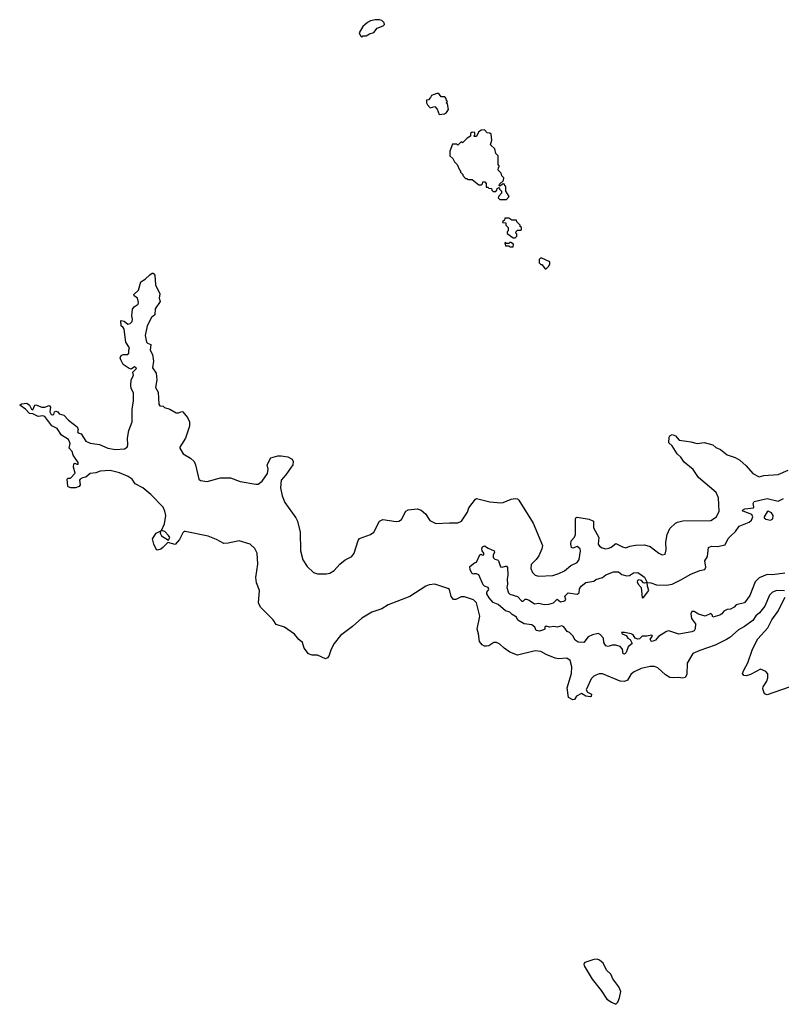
# Model space of a CAD drawing. Extents: x 1966327 to 2147849, y 395140 to 552178.
# Tile 16 of 256: x 2033017 to 2039914, y 397548 to 406468. Entities that reach past the tile are written whole.
import ezdxf

# ---------------------------------------------------------------- set-up
doc = ezdxf.new("R2010")
doc.units = 0

msp = doc.modelspace()

# ---------------------------------------------------------------- linework, layer by layer
at = {"layer": '0CON20XD'}
for points in [[(2036115, 406310), (2036125, 406320), (2036155, 406320), (2036185, 406340), (2036225, 406350), (2036255, 406390), (2036308.3, 406411.7), (2036320, 406425), (2036318.3, 406438.3), (2036295, 406460), (2036275, 406467.5), (2036235, 406467.5), (2036195, 406457.5), (2036165, 406442.5), (2036123.3, 406405), (2036092.5, 406347.5), (2036101.7, 406321.7), (2036115, 406310)], [(2036815, 405610), (2036865, 405613.3), (2036883, 405627), (2036900, 405655), (2036890, 405705), (2036880, 405715), (2036890, 405725), (2036881.7, 405731.7), (2036880, 405755), (2036868.3, 405768.3), (2036835, 405770), (2036819.3, 405789.3), (2036805, 405800), (2036795, 405800), (2036745, 405780), (2036738.3, 405761.7), (2036718.3, 405741.7), (2036701.7, 405738.3), (2036700, 405715), (2036710, 405695), (2036735, 405670), (2036775, 405680), (2036797, 405657), (2036815, 405610)], [(2037425, 404840), (2037450, 404865), (2037420, 404915), (2037420, 404955), (2037411.7, 404961.7), (2037408.3, 404978.3), (2037395, 404980), (2037365, 404960), (2037360, 404965), (2037361.7, 404978.3), (2037398.3, 405011.7), (2037400, 405035), (2037381.7, 405051.7), (2037378.3, 405078.3), (2037350, 405105), (2037353, 405127), (2037360, 405135), (2037360, 405145), (2037350, 405155), (2037350, 405235), (2037330, 405255), (2037318.3, 405298.3), (2037280, 405335), (2037292.5, 405375), (2037285, 405430), (2037275, 405440), (2037251.7, 405441.7), (2037225, 405470), (2037195, 405467.5), (2037171.7, 405448.3), (2037155, 405410), (2037135, 405410), (2037130, 405415), (2037140, 405425), (2037140, 405445), (2037115, 405450), (2037100, 405435), (2037098.3, 405411.7), (2037070, 405395), (2037028.3, 405351.7), (2037015, 405360), (2036985, 405330), (2036975, 405340), (2036935, 405340), (2036912.5, 405275), (2036913, 405233), (2036939.3, 405209.3), (2036955, 405180), (2036980, 405155), (2036998.3, 405108.3), (2037010, 405095), (2037010, 405085), (2037030, 405065), (2037030, 405055), (2037055, 405030), (2037065, 405030), (2037075, 405020), (2037115, 405020), (2037175, 404970), (2037198.3, 404971.7), (2037208.3, 404981.7), (2037211.7, 404998.3), (2037228.3, 404998.3), (2037240, 404985), (2037241.7, 404951.7), (2037255, 404950), (2037265, 404940), (2037288.3, 404938.3), (2037291.7, 404921.7), (2037305, 404910), (2037328.3, 404911.7), (2037338.3, 404921.7), (2037341.7, 404938.3), (2037358.3, 404948.3), (2037361.7, 404931.7), (2037380, 404915), (2037380, 404895), (2037355, 404870), (2037350, 404855), (2037365, 404840), (2037425, 404840)], [(2037505, 404490), (2037520, 404505), (2037520, 404525), (2037510, 404535), (2037511.7, 404548.3), (2037525, 404560), (2037555, 404560), (2037560, 404565), (2037560, 404585), (2037550, 404595), (2037550, 404605), (2037520, 404635), (2037515, 404650), (2037475, 404650), (2037445, 404670), (2037411.7, 404668.3), (2037408.3, 404651.7), (2037391.7, 404638.3), (2037390, 404630), (2037418.3, 404628.3), (2037420, 404605), (2037440, 404585), (2037440, 404555), (2037430, 404545), (2037431.7, 404531.7), (2037485, 404490), (2037505, 404490)], [(2037485, 404410), (2037490, 404435), (2037465, 404450), (2037455, 404450), (2037445, 404440), (2037425, 404440), (2037415, 404450), (2037410, 404445), (2037415, 404420), (2037445, 404420), (2037455, 404410), (2037485, 404410)], [(2037785, 404210), (2037807, 404233), (2037816.4, 404253.6), (2037816.7, 404275), (2037745, 404307.5), (2037733, 404307), (2037720, 404295), (2037720, 404265), (2037735, 404250), (2037745, 404250), (2037775, 404210), (2037785, 404210)], [(2039944, 401294), (2039875, 401296.5), (2039835, 401282.5), (2039806.2, 401253.8), (2039764.4, 401155), (2039716.7, 401095), (2039684.2, 401065.8), (2039655.4, 401024.6), (2039580.9, 400969.1), (2039525, 400940), (2039449.2, 400870.8), (2039418.9, 400851.1), (2039315, 400802.5), (2039175, 400753.1), (2039113.8, 400725), (2039062, 400638), (2039057.1, 400535), (2039042.5, 400507.5), (2039015, 400501.4), (2038985, 400507.8), (2038935, 400504.4), (2038905, 400508.9), (2038865, 400533.3), (2038795, 400596.4), (2038765, 400608.2), (2038725, 400607.5), (2038645, 400590.5), (2038576, 400555), (2038550.6, 400535), (2038521.2, 400485), (2038495, 400472.5), (2038453.3, 400475), (2038295, 400540.8), (2038265, 400540), (2038235, 400530.8), (2038215, 400520), (2038192.8, 400497.2), (2038146, 400395), (2038159.2, 400375), (2038195, 400355.8), (2038192.6, 400337.4), (2038185, 400332.7), (2038145, 400337.7), (2038105, 400361.9), (2038060.2, 400339.8), (2038039.8, 400310.2), (2038025, 400305.6), (2037988.3, 400328.3), (2037974.7, 400414.7), (2038014.5, 400545), (2038016, 400605), (2038002.6, 400662.6), (2037973.2, 400683.2), (2037895, 400678), (2037865, 400684.6), (2037785, 400715.3), (2037735, 400744.7), (2037685, 400750.6), (2037525, 400711.5), (2037455, 400737.7), (2037403.2, 400773.2), (2037365, 400809.5), (2037335, 400824.5), (2037310, 400825), (2037265, 400795.8), (2037245, 400790.8), (2037225, 400792.9), (2037204, 400804), (2037179.5, 400835), (2037173.2, 400905), (2037160.8, 400945), (2037182.5, 401065), (2037153.3, 401185), (2037125, 401212.5), (2037045, 401240), (2037015, 401238.9), (2036965, 401216.2), (2036945, 401216.2), (2036923, 401243), (2036909.4, 401305), (2036895, 401315.7), (2036775, 401352.9), (2036725, 401348.1), (2036695, 401335.6), (2036549.1, 401240.9), (2036355, 401165.4), (2036295, 401130.4), (2036205, 401098.8), (2036115.5, 401045), (2036029.7, 400970.3), (2035921.9, 400888.1), (2035865.6, 400815), (2035836.5, 400765), (2035815, 400701.2), (2035805, 400686.2), (2035785, 400676.2), (2035715, 400711.2), (2035665, 400711.2), (2035633.6, 400723.6), (2035593.1, 400773.1), (2035578.9, 400825), (2035543.7, 400853.7), (2035505, 400902), (2035415, 400963.5), (2035339.4, 400989.4), (2035312, 401032), (2035241.4, 401101.4), (2035196.7, 401145), (2035179.5, 401185), (2035188.5, 401295), (2035162.3, 401365), (2035154.6, 401415), (2035172.7, 401535), (2035166.9, 401635), (2035145, 401675.6), (2035105, 401715.5), (2035005, 401746.7), (2034905, 401724.1), (2034865, 401723.2), (2034798.7, 401758.7), (2034725, 401788.3), (2034515, 401830.8), (2034505, 401830), (2034495, 401818.8), (2034465, 401758.8), (2034425, 401714), (2034358.3, 401731.7), (2034313.8, 401685), (2034295, 401672.2), (2034265, 401663.2), (2034254.5, 401665), (2034231.8, 401715), (2034220, 401765), (2034252.5, 401815), (2034300, 401840), (2034328.9, 401901.1), (2034339.1, 401975), (2034330.9, 402015), (2034315, 402050), (2034205.2, 402165.2), (2034131.1, 402225), (2034063.2, 402263.2), (2034034.4, 402305), (2033999.8, 402329.8), (2033921, 402361), (2033835, 402383.8), (2033745, 402376.2), (2033705, 402361.9), (2033655, 402356.2), (2033615, 402324.3), (2033585, 402317.1), (2033565.5, 402305), (2033558.2, 402295), (2033563.9, 402255), (2033555, 402237.5), (2033522.5, 402225), (2033480, 402225), (2033456.9, 402235), (2033452.7, 402242.7), (2033445.5, 402304.5), (2033455, 402312.5), (2033476, 402314), (2033519.9, 402360.1), (2033502.5, 402415), (2033507.5, 402445), (2033515, 402448.8), (2033535, 402440), (2033545, 402442), (2033547.5, 402455), (2033501.7, 402521.7), (2033493.1, 402555), (2033466.1, 402585), (2033472.9, 402627.1), (2033457.3, 402665), (2033395.5, 402705), (2033355.3, 402765.3), (2033307.8, 402787.8), (2033243.1, 402873.1), (2033225, 402877.9), (2033185, 402872.9), (2033135, 402896), (2033105, 402901.1), (2033070, 402940), (2033016.7, 402975), (2033032.2, 402987.8), (2033082.3, 402992.3), (2033105, 402974), (2033125, 402938.8), (2033135, 402933.8), (2033154.5, 402975.5), (2033161.3, 402978.7), (2033217.6, 402957.6), (2033245, 402956.7), (2033285, 402972.3), (2033297.1, 402957.1), (2033290.5, 402915), (2033301.7, 402891.7), (2033315, 402886.7), (2033325, 402892.2), (2033333.1, 402915), (2033345, 402920.5), (2033362.5, 402915), (2033375, 402898), (2033415, 402885.6), (2033459.6, 402839.6), (2033538.3, 402778.3), (2033546.7, 402755), (2033540.5, 402735), (2033545, 402726), (2033574.6, 402714.6), (2033615, 402648.6), (2033655, 402629.6), (2033738.3, 402618.3), (2033815, 402586.9), (2033885, 402573.1), (2033965, 402581.2), (2033988.9, 402595), (2033994.5, 402615), (2033992.2, 402675), (2034005.3, 402745), (2034034, 402825), (2034035.3, 402935), (2034048.2, 403015), (2034046, 403086), (2034027.5, 403125), (2034023.4, 403153.4), (2034027.5, 403205), (2034046.2, 403245), (2034041.1, 403275), (2034072, 403305), (2034073.2, 403315), (2034055, 403322.2), (2034025, 403302.9), (2034007.5, 403307.5), (2033954.6, 403344.6), (2033931.9, 403385), (2033925.6, 403405), (2033935.8, 403425), (2033955, 403435.5), (2033995, 403433.4), (2034005.9, 403445), (2034004.4, 403475), (2034011.9, 403495), (2033979, 403545), (2033961.7, 403665), (2033955, 403678.8), (2033934.7, 403695), (2033931.5, 403738.5), (2033936.9, 403743.1), (2033962.9, 403735), (2033995, 403709), (2034016, 403714), (2034035.6, 403734.4), (2034038.1, 403755), (2034031.8, 403785), (2034039.1, 403845), (2034052, 403865), (2034088.7, 403891.3), (2034094, 403905), (2034083.3, 403943.3), (2034052.9, 403965), (2034050.9, 403979.1), (2034091.4, 404018.6), (2034115, 404092.5), (2034153.1, 404116.9), (2034195, 404156.7), (2034215, 404170), (2034225, 404170), (2034241.7, 404151.7), (2034246, 404065), (2034286.2, 403985), (2034281.2, 403945), (2034288.6, 403915), (2034243.4, 403846.6), (2034241.1, 403795), (2034210.8, 403769.2), (2034171.4, 403695), (2034151.6, 403605), (2034166.4, 403545), (2034175, 403535.9), (2034205.7, 403525), (2034198.9, 403475), (2034220.3, 403435), (2034227.5, 403375), (2034218, 403315), (2034253.4, 403265), (2034260, 403205), (2034247.6, 403135), (2034272, 403092), (2034277.1, 402985), (2034285, 402970), (2034315, 402966.7), (2034327.5, 402955), (2034375, 402938.8), (2034435, 402906.2), (2034455, 402906), (2034485, 402918.8), (2034495, 402916.2), (2034535.7, 402865), (2034554.2, 402824.2), (2034555.6, 402784.4), (2034518, 402675), (2034467.5, 402595), (2034467.5, 402585), (2034497.5, 402535), (2034564.2, 402495), (2034598.1, 402465), (2034610, 402435), (2034639.2, 402305), (2034655, 402293.3), (2034715, 402284.3), (2034835, 402318), (2034925.6, 402315.6), (2035013.6, 402283.6), (2035155, 402258.9), (2035175, 402260.6), (2035212.7, 402287.3), (2035262.3, 402355), (2035268.2, 402395), (2035259.2, 402435), (2035292.2, 402497.8), (2035354.4, 402515.6), (2035385, 402517.6), (2035445, 402508.2), (2035485.6, 402485), (2035492.3, 402465), (2035490.7, 402435), (2035427.2, 402342.8), (2035384.5, 402295.5), (2035377.3, 402225), (2035394.4, 402155), (2035417.5, 402095), (2035517.1, 401955), (2035532.2, 401925), (2035555.5, 401825), (2035558.8, 401655), (2035581.5, 401575), (2035618.6, 401515), (2035678.6, 401458.6), (2035715, 401447.5), (2035795, 401446.9), (2035825, 401453.1), (2035865, 401478.9), (2035915, 401534.4), (2035965, 401574.4), (2036025.3, 401604.7), (2036047.1, 401635), (2036082, 401748), (2036093.6, 401766.4), (2036195, 401804.2), (2036223.8, 401825), (2036275.5, 401924.5), (2036305, 401938.6), (2036425, 401921.1), (2036450, 401925), (2036475, 401940), (2036514.4, 402015), (2036533.6, 402026.4), (2036615, 402036.5), (2036654, 402025), (2036692.1, 401992.1), (2036731.7, 401931.7), (2036785, 401902.1), (2036910.2, 401910.2), (2036985, 401908.2), (2037016.9, 401925), (2037073.3, 402005), (2037083.1, 402045), (2037145, 402123.3), (2037155, 402128.8), (2037275, 402100.5), (2037375, 402090), (2037395, 402092.5), (2037467.3, 402122.7), (2037505, 402129.5), (2037525, 402126.9), (2037538.1, 402115), (2037665.7, 401905), (2037750, 401705), (2037745.6, 401675), (2037718.8, 401611.2), (2037695, 401578), (2037647.9, 401532.1), (2037644.3, 401495), (2037659.7, 401459.7), (2037685, 401435.7), (2037715.7, 401425.7), (2037845, 401433.3), (2037899.8, 401450.2), (2037950, 401475), (2038007.9, 401522.1), (2038065, 401551.2), (2038083.9, 401576.1), (2038096.9, 401655), (2038093.8, 401675), (2038065, 401694.5), (2038025, 401678.8), (2038014, 401685), (2038008.8, 401715), (2038010, 401745), (2038040.7, 401779.3), (2038051.2, 401805), (2038049.5, 401940.5), (2038054.2, 401955.8), (2038065, 401961.2), (2038175, 401941.4), (2038212, 401925), (2038212.7, 401865), (2038260.8, 401775), (2038254.1, 401715), (2038267.5, 401697.5), (2038292.8, 401682.8), (2038325, 401674.9), (2038351.4, 401678.6), (2038372.3, 401687.7), (2038415, 401721.1), (2038475, 401690.6), (2038505, 401682.9), (2038542.1, 401697.9), (2038593.3, 401706.7), (2038675, 401710), (2038725.4, 401695.4), (2038803.8, 401635), (2038835, 401620), (2038863.6, 401626.4), (2038871.2, 401665), (2038867, 401733), (2038880, 401805), (2038905, 401857.5), (2038954.5, 401905.5), (2038975, 401916.9), (2039023.2, 401926.8), (2039275, 401932), (2039325.7, 401964.3), (2039352.5, 402015), (2039344.4, 402135), (2039324.5, 402185), (2039165, 402318.9), (2039115, 402391.1), (2039035, 402457.7), (2039004, 402504), (2038970.4, 402535), (2038925, 402607.5), (2038894.1, 402634.1), (2038898.6, 402685), (2038905, 402698), (2038925, 402710), (2038956.8, 402696.8), (2038988.8, 402658.8), (2039055, 402648.2)], [(2039055, 402648.2), (2039094.6, 402644.6), (2039151.7, 402628.3), (2039215, 402637.5), (2039293.3, 402615), (2039321.5, 402591.5), (2039364.7, 402574.7), (2039425, 402525.8), (2039495, 402501.1), (2039537.8, 402477.8), (2039597, 402427), (2039657.2, 402357.2), (2039715, 402327.1), (2039755, 402337.5), (2039885, 402348.5), (2039975, 402386)], [(2039945, 401453.9), (2039835, 401437.5), (2039785, 401441.2), (2039715, 401410.5), (2039676.3, 401373.7), (2039628.4, 401251.6), (2039581.2, 401185), (2039506.2, 401165), (2039485.8, 401144.2), (2039455, 401127.5), (2039422.5, 401125), (2039395, 401108), (2039375, 401085.7), (2039356.7, 401073.3), (2039295, 401053.3), (2039287, 401077), (2039275, 401087.5), (2039225, 401063.6), (2039165, 401082.5), (2039125, 401107.1), (2039105, 401105.4), (2039095.9, 401085), (2039102.1, 401042.1), (2039136.2, 400995), (2039135, 400950), (2039125, 400932), (2039105, 400922.2), (2038985, 400901.5), (2038895, 400930), (2038873.6, 400926.4), (2038801.2, 400878.8), (2038773.3, 400845), (2038745, 400834), (2038735, 400837.5), (2038727.5, 400855), (2038747, 400883), (2038741.7, 400891.7), (2038695, 400881.2), (2038655, 400881.2), (2038630.7, 400859.3), (2038615, 400856.2), (2038590, 400865), (2038573.9, 400893.9), (2038555, 400903.3), (2038494.4, 400915.6), (2038467.5, 400915), (2038473.3, 400905), (2038508, 400888), (2038525, 400863.3), (2038545, 400851.2), (2038564.3, 400815), (2038526.2, 400785), (2038509.3, 400735), (2038495, 400719.1), (2038482.7, 400722.7), (2038477.2, 400765), (2038455, 400787.8), (2038415, 400802.5), (2038380.8, 400800.8), (2038345, 400788.1), (2038325.8, 400795), (2038308.1, 400825), (2038304, 400865), (2038275, 400898.8), (2038255.8, 400905.8), (2038205, 400895.8), (2038165, 400875.8), (2038124.4, 400825.6), (2038075, 400828.8), (2038046.5, 400846.5), (2038025, 400886.7), (2037996.7, 400915), (2037976.1, 400926.1), (2037945, 400966.7), (2037925, 400976), (2037885, 400965.4), (2037855, 400969.6), (2037815, 400965.5), (2037785, 400973.8), (2037773.8, 400965), (2037772.5, 400947.5), (2037760, 400940), (2037725, 400929.1), (2037695, 400932.5), (2037681.2, 400965), (2037656.2, 400985), (2037585, 400994.3), (2037528.7, 401028.7), (2037516.1, 401056.1), (2037478.1, 401078.1), (2037455, 401100), (2037415, 401112), (2037350.4, 401170.4), (2037305, 401186.9), (2037268.4, 401228.4), (2037246.9, 401265), (2037248.3, 401281.7), (2037264.3, 401305), (2037258.6, 401325), (2037225, 401335.8), (2037215, 401347.5), (2037175, 401438), (2037155, 401448.8), (2037133, 401447), (2037125, 401443.8), (2037115, 401450), (2037097.5, 401485), (2037093.8, 401515), (2037135, 401546), (2037155, 401552.5), (2037185, 401620), (2037195, 401626.2), (2037205, 401616.2), (2037219.5, 401620.5), (2037220.8, 401635), (2037204.4, 401654.4), (2037200.6, 401675), (2037207.9, 401692.1), (2037225, 401701.2), (2037258.6, 401678.6), (2037315, 401656.2), (2037317.1, 401645), (2037304.3, 401615), (2037305.6, 401595.6), (2037320.3, 401580.3), (2037345, 401574), (2037354, 401565), (2037371.2, 401511.2), (2037385, 401506.7), (2037415, 401516.9), (2037425, 401515.6), (2037432.9, 401505), (2037438.2, 401435), (2037430.7, 401399.3), (2037433.2, 401355), (2037427.5, 401325), (2037442.9, 401275), (2037455, 401262.1), (2037525, 401242.5), (2037565, 401200), (2037575, 401200), (2037593.6, 401216.4), (2037605, 401217.8), (2037630, 401210), (2037680, 401175), (2037718.8, 401181.2), (2037765, 401170), (2037807.7, 401172.3), (2037850, 401185), (2037885, 401216.7), (2037913.9, 401193.9), (2037955, 401204), (2037961.2, 401215), (2037953.8, 401245), (2037985, 401275.7), (2038065, 401263.5), (2038082.5, 401275), (2038085, 401310), (2038101.2, 401335), (2038145, 401368.1), (2038215, 401380), (2038235, 401395.7), (2038296, 401414), (2038325, 401437.5), (2038395, 401466.7), (2038440, 401465), (2038470.5, 401440.5), (2038515, 401428.6), (2038539.1, 401430.9), (2038575, 401457.5), (2038615, 401458.8), (2038675, 401418), (2038700, 401370), (2038733.6, 401366.4), (2038785, 401346.9), (2038875, 401344.4), (2038925.4, 401354.6), (2039005, 401392.5), (2039093.8, 401445), (2039175, 401477.5), (2039222.3, 401487.7), (2039231.7, 401508.3), (2039220.9, 401565), (2039244.2, 401605), (2039254.3, 401685.7), (2039283.1, 401696.9), (2039335, 401695.7), (2039405, 401710), (2039433.2, 401766.8), (2039455, 401787.8), (2039500.2, 401829.8), (2039531.1, 401878.9), (2039623.3, 401915), (2039645, 401933.3), (2039656, 401965), (2039646.7, 401985), (2039570, 402015), (2039562.5, 402025), (2039585, 402036.2), (2039662.5, 402045), (2039665.7, 402055), (2039658.5, 402085), (2039668.1, 402101.9), (2039785, 402130), (2039885, 402105.7), (2039935, 402130.6)], [(2039815, 401934.2), (2039838.5, 401945), (2039840.4, 401975), (2039825, 402000), (2039795, 402016.2), (2039785, 402010), (2039758, 401965), (2039758, 401955), (2039775, 401942.3), (2039815, 401934.2)], [(2034365, 401753.3), (2034375.5, 401775), (2034365.5, 401795), (2034329.9, 401829.9), (2034300, 401840), (2034290.5, 401829.5), (2034289.5, 401815), (2034300.3, 401790.3), (2034365, 401753.3)], [(2038655, 401230), (2038665, 401232.5), (2038713.8, 401295), (2038701.2, 401335), (2038700, 401370), (2038675, 401363.3), (2038665, 401366.7), (2038648.1, 401388.1), (2038625, 401393.8), (2038612.9, 401387.1), (2038608.8, 401375), (2038616.7, 401355), (2038644.4, 401324.4), (2038655, 401230)], [(2039985, 400420.4), (2039785, 400350), (2039760.5, 400360.5), (2039746.7, 400405), (2039750.6, 400425), (2039782.5, 400475), (2039792.5, 400505), (2039792.3, 400542.3), (2039775, 400563.3), (2039725, 400583.8), (2039635, 400534), (2039595, 400523.8), (2039575, 400527.5), (2039563.3, 400545), (2039573.8, 400575), (2039610.3, 400639.7), (2039650, 400755), (2039682.9, 400825), (2039702.7, 400857.3), (2039790.8, 400959.2), (2039829.1, 401030.9), (2039883.5, 401105), (2039949.4, 401235)], [(2038415, 397547.5), (2038433.6, 397566.4), (2038450, 397605), (2038460.8, 397665), (2038442, 397705), (2038387.3, 397777.3), (2038370.5, 397820.5), (2038335, 397853.8), (2038321.2, 397875), (2038300.3, 397920.3), (2038268.3, 397948.3), (2038245, 397956), (2038215, 397954), (2038135, 397927.5), (2038127, 397913), (2038128.8, 397895), (2038200, 397775), (2038283.4, 397673.4), (2038334.6, 397594.6), (2038375, 397566), (2038415, 397547.5)]]:
    msp.add_lwpolyline(points, dxfattribs=at)

doc.saveas('drawing.dxf')
